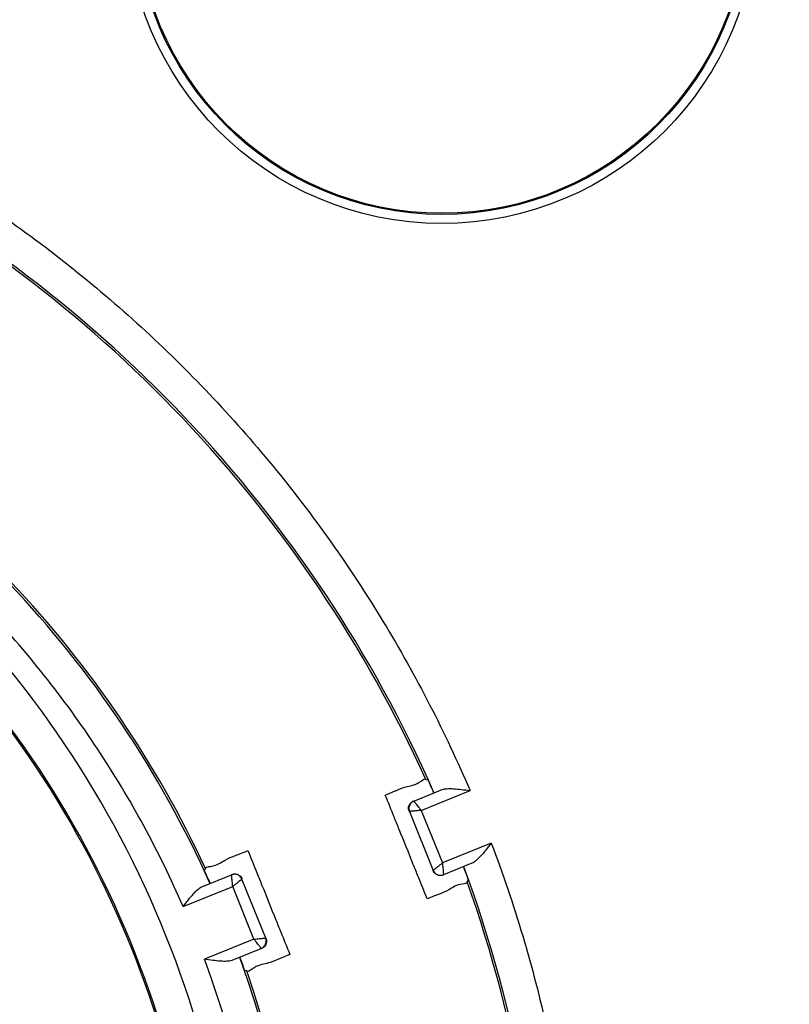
# Model space of a CAD drawing. Header units: inches. Extents: x 0 to 34, y 0 to 22.
# Tile 7 of 41: x 13.674 to 14.355, y 5.351 to 6.221. Entities that reach past the tile are written whole.
import ezdxf

# ---------------------------------------------------------------- set-up
doc = ezdxf.new("R2010")
doc.units = ezdxf.units.IN
doc.header["$LTSCALE"] = 1.87
doc.header["$MEASUREMENT"] = 0
doc.layers.get('0').update_dxf_attribs({"linetype": 'CONTINUOUS'})
doc.layers.add('DIMENSIONS', color=7, linetype='CONTINUOUS')
doc.styles.get("Standard").update_dxf_attribs({"font": 'txt', "width": 0.8})
doc.dimstyles.new('DIMSTYLE_1', dxfattribs={"dimtxt": 0.125, "dimasz": 0.18, "dimexe": 0.18, "dimexo": 0.0625, "dimgap": 0.09, "dimtad": 0, "dimtih": 1, "dimtoh": 1, "dimdec": 3, "dimzin": 4, "dimdsep": 46, "dimtxsty": 'STANDARD', "dimblk": '_FILLED', "dimblk1": '_FILLED', "dimblk2": '_FILLED', "dimcen": 0.09, "dimadec": 0, "dimazin": 0, "dimtp": 0.001, "dimtm": 0.001, "dimtfac": 1, "dimtdec": 3, "dimtofl": 0, "dimtmove": 0, "dimatfit": 3, "dimldrblk": '_FILLED', "dimfxl": 1, "dimtolj": 1, "dimtzin": 4, "dimarcsym": 0})

# ---------------------------------------------------------------- blocks, each defined once
blk = doc.blocks.new('_FILLED')
at = {"color": 0, "linetype": 'BYBLOCK'}
blk.add_solid([(0, 0), (-1, 0.1736), (-1, -0.1736)], dxfattribs=at)
blk = doc.blocks.new('*D5')
at = {"layer": 'DIMENSIONS', "color": 2, "linetype": 'CONTINUOUS'}
for p, q in [((12.89051, 5.3523), (12.89051, 8.0703)), ((19.26551, 5.45977), (19.26551, 8.0703)), ((12.89051, 7.9453), (15.34244, 7.9453)), ((19.26551, 7.9453), (16.89244, 7.9453))]:
    blk.add_line(p, q, dxfattribs=at)
at = {"layer": 'DIMENSIONS', "color": 2, "linetype": 'CONTINUOUS', "xscale": 0.18, "yscale": 0.18, "zscale": 0.18, "rotation": 180}
blk.add_blockref('_FILLED', (12.89051, 7.9453), dxfattribs=at)
at = {"layer": 'DIMENSIONS', "color": 2, "linetype": 'CONTINUOUS', "xscale": 0.18, "yscale": 0.18, "zscale": 0.18}
blk.add_blockref('_FILLED', (19.26551, 7.9453), dxfattribs=at)
at = {"layer": 'DIMENSIONS', "color": 2, "linetype": 'CONTINUOUS', "width": 0.8}
for s, p in [('[', (16.02994, 7.8828)), (']', (16.72994, 7.8828)), ('6.375', (15.40494, 7.8828)), ('161.93', (16.12994, 7.8828))]:
    blk.add_text(s, height=0.125, dxfattribs=at).set_placement(p)

msp = doc.modelspace()

# ---------------------------------------------------------------- linework, layer by layer
at = {"color": 7, "linetype": 'CONTINUOUS'}
for p, q in [((14.03377, 5.54964), (14.03565, 5.5495)), ((14.02306, 5.53059), (14.0482, 5.54075)), ((14.02959, 5.52244), (14.07285, 5.53992)), ((14.01919, 5.52148), (14.04024, 5.4694)), ((14.02959, 5.52244), (14.04838, 5.47592)), ((14.09165, 5.4934), (14.04838, 5.47592)), ((14.07449, 5.47569), (14.04935, 5.46553)), ((13.83885, 5.47089), (13.83766, 5.46951)), ((13.83565, 5.45488), (13.86189, 5.46548)), ((13.89205, 5.40952), (13.871, 5.46161)), ((14.07028, 5.45927), (14.07154, 5.46067)), ((13.81903, 5.43737), (13.86286, 5.45508)), ((13.88165, 5.40856), (13.86286, 5.45508)), ((13.88165, 5.40856), (13.83783, 5.39085)), ((13.88818, 5.40041), (13.86194, 5.38981)), ((13.87536, 5.38051), (13.87355, 5.38068))]:
    msp.add_line(p, q, dxfattribs=at)
for radius in [0.279, 0.271, 0.27]:
    msp.add_circle((14.0478, 6.32029), radius, dxfattribs=at)
for centre, radius, start, end in [((12.97744, 5.0703), 1.16184, 23.74454, 63.25498), ((12.97744, 5.0703), 1.16, 24.40761, 62.59191), ((12.97744, 5.0703), 0.94816, 24.13792, 62.86159), ((12.97744, 5.0703), 0.95, 24.9403, 62.05922), ((12.95364, 5.0703), 0.91609, 311.75506, 48.24446), ((12.95364, 5.0703), 0.8851, 312.28325, 47.71627), ((12.95364, 5.0703), 0.8838, 313.14378, 46.85574), ((12.97744, 5.0703), 1.16166, 23.73921, 24.36325), ((12.97744, 5.0703), 0.94834, 24.13065, 24.89529), ((12.97744, 5.0703), 1.16166, 19.63627, 20.2603), ((12.97744, 5.0703), 1.16184, 339.74454, 20.25498), ((12.97744, 5.0703), 1.16, 340.40761, 19.59191), ((12.97744, 5.0703), 0.94816, 340.13792, 19.86159), ((12.97744, 5.0703), 0.94834, 19.10423, 19.86887), ((12.97744, 5.0703), 0.95, 340.9403, 19.05922)]:
    msp.add_arc(centre, radius, start, end, dxfattribs=at)
for points, knots in [([(13.50376, 6.13962), (13.55428, 6.11476), (13.65191, 6.05778), (13.78475, 5.95251), (13.90141, 5.82946), (13.99925, 5.6915), (14.05082, 5.59131), (14.07285, 5.53992)], [0, 0, 0, 0, 0.200234, 0.40043, 0.600842, 0.801158, 1, 1, 1, 1]), ([(13.81903, 5.43737), (13.79787, 5.4859), (13.74684, 5.57978), (13.64712, 5.70521), (13.52695, 5.81167), (13.43568, 5.86771), (13.38807, 5.89152)], [0, 0, 0, 0, 0.248886, 0.499441, 0.749708, 1, 1, 1, 1]), ([(14.0482, 5.54075), (14.04958, 5.54129), (14.053, 5.54176), (14.05869, 5.54161), (14.06547, 5.54092), (14.0703, 5.54027), (14.07285, 5.53992)], [0, 0, 0, 0, 0.178375, 0.410315, 0.688922, 1, 1, 1, 1]), ([(14.01897, 5.52158), (14.01851, 5.5227), (14.0182, 5.52522), (14.01918, 5.52754), (14.01994, 5.52851)], [0, 0, 0, 0, 0.499995, 1, 1, 1, 1]), ([(14.02306, 5.53059), (14.02194, 5.53014), (14.0199, 5.52861), (14.01843, 5.52513), (14.01874, 5.5226), (14.01919, 5.52148)], [0, 0, 0, 0, 0.333316, 0.666658, 1, 1, 1, 1]), ([(14.02306, 5.53059), (14.02309, 5.53055), (14.02322, 5.53039), (14.02351, 5.53003), (14.024, 5.52942), (14.02469, 5.52856), (14.0256, 5.52742), (14.02674, 5.526), (14.02758, 5.52496), (14.02803, 5.52438)], [0, 0, 0, 0, 0.020417, 0.078243, 0.174601, 0.312212, 0.494694, 0.724437, 1, 1, 1, 1]), ([(14.02959, 5.52244), (14.02876, 5.52238), (14.02721, 5.52222), (14.02505, 5.52202), (14.02323, 5.52185), (14.02178, 5.52172), (14.02068, 5.52162), (14.01991, 5.52155), (14.01951, 5.52151), (14.01935, 5.52149)], [0, 0, 0, 0, 0.242004, 0.45523, 0.632997, 0.774197, 0.880686, 0.955258, 1, 1, 1, 1]), ([(14.09165, 5.4934), (14.09005, 5.49138), (14.08703, 5.48756), (14.08263, 5.48235), (14.07864, 5.47829), (14.07585, 5.47625), (14.07449, 5.47569)], [0, 0, 0, 0, 0.311078, 0.589685, 0.821625, 1, 1, 1, 1]), ([(14.09165, 5.4934), (14.11211, 5.43951), (14.14526, 5.32856), (14.17034, 5.15682), (14.1703, 4.98318), (14.14516, 4.81164), (14.11204, 4.70088), (14.09164, 4.64718)], [0, 0, 0, 0, 0.200095, 0.400256, 0.600392, 0.800615, 1, 1, 1, 1]), ([(14.04838, 5.47592), (14.04846, 5.47487), (14.04867, 5.47292), (14.0489, 5.47028), (14.0491, 5.46822), (14.04923, 5.46678), (14.04931, 5.46605), (14.04932, 5.46578)], [0, 0, 0, 0, 0.310895, 0.5759, 0.781527, 0.921784, 1, 1, 1, 1]), ([(14.04024, 5.4694), (14.0403, 5.46945), (14.04057, 5.46967), (14.04122, 5.47018), (14.04234, 5.47109), (14.04396, 5.47238), (14.0452, 5.47338), (14.04591, 5.47394)], [0, 0, 0, 0, 0.034919, 0.144406, 0.340861, 0.628865, 1, 1, 1, 1]), ([(14.04024, 5.4694), (14.04069, 5.46828), (14.04222, 5.46624), (14.0457, 5.46476), (14.04823, 5.46508), (14.04935, 5.46553)], [0, 0, 0, 0, 0.333326, 0.666665, 1, 1, 1, 1]), ([(13.871, 5.46161), (13.87055, 5.46273), (13.86902, 5.46476), (13.86554, 5.46624), (13.86301, 5.46593), (13.86189, 5.46548)], [0, 0, 0, 0, 0.333326, 0.666665, 1, 1, 1, 1]), ([(13.86286, 5.45508), (13.86278, 5.45614), (13.86257, 5.45808), (13.86234, 5.46072), (13.86214, 5.46279), (13.86201, 5.46422), (13.86193, 5.46496), (13.86191, 5.46522)], [0, 0, 0, 0, 0.310895, 0.5759, 0.781527, 0.921784, 1, 1, 1, 1]), ([(13.86199, 5.4657), (13.86311, 5.46616), (13.86564, 5.46647), (13.86796, 5.46548), (13.86892, 5.46473)], [0, 0, 0, 0, 0.499995, 1, 1, 1, 1]), ([(13.871, 5.46161), (13.87094, 5.46156), (13.87066, 5.46134), (13.87002, 5.46082), (13.8689, 5.45992), (13.86728, 5.45863), (13.86603, 5.45762), (13.86533, 5.45706)], [0, 0, 0, 0, 0.034919, 0.144406, 0.340861, 0.628865, 1, 1, 1, 1]), ([(14.04925, 5.4653), (14.04813, 5.46485), (14.0456, 5.46454), (14.04328, 5.46552), (14.04232, 5.46628)], [0, 0, 0, 0, 0.499995, 1, 1, 1, 1]), ([(13.81903, 5.43737), (13.82057, 5.43937), (13.82348, 5.44316), (13.82771, 5.44831), (13.83158, 5.45232), (13.83432, 5.45432), (13.83565, 5.45488)], [0, 0, 0, 0, 0.311344, 0.589627, 0.821338, 1, 1, 1, 1]), ([(14.05468, 5.45252), (14.05447, 5.4524), (14.04897, 5.44921), (14.04131, 5.44685), (14.03492, 5.44422)], [0, 0, 0, 0, 0.038063, 1, 1, 1, 1]), ([(13.88165, 5.40856), (13.88248, 5.40863), (13.88403, 5.40879), (13.88619, 5.40898), (13.888, 5.40915), (13.88946, 5.40928), (13.89055, 5.40939), (13.89132, 5.40946), (13.89173, 5.40949), (13.89188, 5.40951)], [0, 0, 0, 0, 0.242004, 0.45523, 0.632997, 0.774197, 0.880686, 0.955258, 1, 1, 1, 1]), ([(13.88818, 5.40041), (13.88814, 5.40045), (13.88801, 5.40062), (13.88773, 5.40098), (13.88724, 5.40158), (13.88655, 5.40244), (13.88564, 5.40358), (13.8845, 5.405), (13.88366, 5.40605), (13.88321, 5.40662)], [0, 0, 0, 0, 0.020417, 0.078243, 0.174601, 0.312212, 0.494694, 0.724437, 1, 1, 1, 1]), ([(13.88818, 5.40041), (13.8893, 5.40086), (13.89133, 5.4024), (13.89281, 5.40588), (13.8925, 5.4084), (13.89205, 5.40952)], [0, 0, 0, 0, 0.333316, 0.666658, 1, 1, 1, 1]), ([(13.89227, 5.40943), (13.89273, 5.40831), (13.89304, 5.40578), (13.89205, 5.40346), (13.8913, 5.4025)], [0, 0, 0, 0, 0.499995, 1, 1, 1, 1]), ([(13.83782, 4.74973), (13.85676, 4.80057), (13.88577, 4.90621), (13.90049, 5.06984), (13.8859, 5.2338), (13.85688, 5.33972), (13.83783, 5.39085)], [0, 0, 0, 0, 0.248834, 0.499419, 0.749697, 1, 1, 1, 1]), ([(13.86194, 5.38981), (13.86059, 5.38928), (13.85724, 5.38882), (13.85167, 5.38902), (13.84505, 5.38979), (13.84032, 5.39049), (13.83783, 5.39085)], [0, 0, 0, 0, 0.178662, 0.410373, 0.688656, 1, 1, 1, 1]), ([(13.89355, 5.38722), (13.89336, 5.38717), (13.88916, 5.38605), (13.88544, 5.38588), (13.87992, 5.38206)], [0, 0, 0, 0, 0.044667, 1, 1, 1, 1])]:
    msp.add_open_spline(points, degree=3, knots=knots, dxfattribs=at)
for points in [[(14.01716, 5.54347), (14.02096, 5.54446), (14.02441, 5.54465), (14.02947, 5.54819)], [(14.02947, 5.54819), (14.03121, 5.5494), (14.03314, 5.55101), (14.03377, 5.54964)], [(13.99788, 5.5359), (14.0043, 5.53844), (14.01118, 5.54193), (14.01716, 5.54347)], [(14.00588, 5.5161), (14.00321, 5.5227), (14.00055, 5.5293), (13.99788, 5.5359)], [(14.01994, 5.52851), (14.0207, 5.52947), (14.02171, 5.53024), (14.02283, 5.53069)], [(14.01935, 5.52149), (14.0193, 5.52149), (14.01925, 5.52148), (14.01919, 5.52148)], [(14.02803, 5.52438), (14.02855, 5.52374), (14.02906, 5.52308), (14.02959, 5.52244)], [(14.01018, 5.50545), (14.00874, 5.509), (14.00731, 5.51255), (14.00588, 5.5161)], [(14.02262, 5.47466), (14.01847, 5.48493), (14.01432, 5.49519), (14.01018, 5.50545)], [(13.85608, 5.47841), (13.86169, 5.4816), (13.86957, 5.48403), (13.87632, 5.48681)], [(13.87632, 5.48681), (13.87897, 5.48025), (13.88161, 5.4737), (13.88426, 5.46715)], [(13.8432, 5.47294), (13.84983, 5.47403), (13.85249, 5.47638), (13.85608, 5.47841)], [(14.04591, 5.47394), (14.04674, 5.4746), (14.04757, 5.47525), (14.04838, 5.47592)], [(13.83885, 5.47089), (13.83817, 5.47234), (13.84092, 5.47256), (13.8432, 5.47294)], [(13.88426, 5.46715), (13.88575, 5.46347), (13.88723, 5.45979), (13.88872, 5.45611)], [(14.02699, 5.46385), (14.02553, 5.46746), (14.02407, 5.47106), (14.02262, 5.47466)], [(14.04232, 5.46628), (14.04136, 5.46703), (14.04059, 5.46805), (14.04014, 5.46917)], [(13.86191, 5.46522), (13.86191, 5.46531), (13.86191, 5.46539), (13.86189, 5.46548)], [(13.86892, 5.46473), (13.86988, 5.46397), (13.87065, 5.46295), (13.8711, 5.46184)], [(14.03492, 5.44422), (14.03228, 5.45076), (14.02963, 5.45731), (14.02699, 5.46385)], [(14.04932, 5.46578), (14.04933, 5.4657), (14.04933, 5.46561), (14.04935, 5.46553)], [(14.07028, 5.45927), (14.07079, 5.45784), (14.06828, 5.45766), (14.06618, 5.45732)], [(13.86533, 5.45706), (13.8645, 5.45641), (13.86367, 5.45576), (13.86286, 5.45508)], [(13.88872, 5.45611), (13.8928, 5.446), (13.89688, 5.43589), (13.90097, 5.42578)], [(14.06618, 5.45732), (14.06046, 5.45641), (14.05781, 5.45437), (14.05468, 5.45252)], [(13.90097, 5.42578), (13.90244, 5.42216), (13.9039, 5.41853), (13.90537, 5.41491)], [(13.90537, 5.41491), (13.90804, 5.4083), (13.91071, 5.4017), (13.91338, 5.39509)], [(13.88321, 5.40662), (13.88269, 5.40727), (13.88218, 5.40792), (13.88165, 5.40856)], [(13.89188, 5.40951), (13.89194, 5.40951), (13.89199, 5.40952), (13.89205, 5.40952)], [(13.8913, 5.4025), (13.89054, 5.40153), (13.88953, 5.40077), (13.88841, 5.40032)], [(13.91338, 5.39509), (13.90679, 5.39248), (13.89968, 5.3889), (13.89355, 5.38722)], [(13.87992, 5.38206), (13.87802, 5.38074), (13.87588, 5.379), (13.87536, 5.38051)]]:
    msp.add_open_spline(points, degree=3, dxfattribs=at)

# ---------------------------------------------------------------- dimensions: what is measured, and where the dimension line sits
at = {"layer": 'DIMENSIONS', "color": 2, "linetype": 'CONTINUOUS'}
dim = msp.add_linear_dim(base=(19.26551, 7.9453), p1=(12.89051, 5.3523), p2=(19.26551, 5.45977), dimstyle='DIMSTYLE_1', dxfattribs=at)
dim.commit()
dim.dimension.update_dxf_attribs({"geometry": '*D5', "text_midpoint": (16.11744, 7.9453), "dimtype": 160})

doc.saveas('drawing.dxf')
